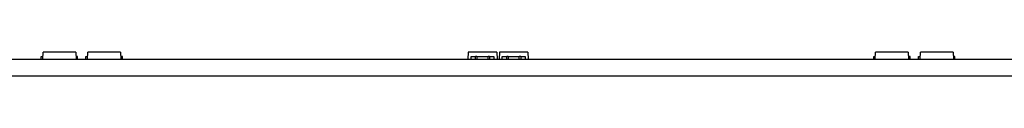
# Model space of a CAD drawing. Header units: millimetres. Extents: x 7 to 819, y 6 to 587.
# Tile 13 of 17: x 516.89 to 611.5, y 261.54 to 263.79. Entities that reach past the tile are written whole.
import ezdxf

# ---------------------------------------------------------------- set-up
doc = ezdxf.new("R2010")
doc.units = ezdxf.units.MM
doc.layers.add('Default', color=7, linetype='Continuous')
doc.layers.add('LINLED_560X24MM_', color=7, linetype='Continuous')

# ---------------------------------------------------------------- blocks, each defined once
blk = doc.blocks.new('SE')
at = {"layer": 'LINLED_560X24MM_', "color": 7, "linetype": 'Continuous'}
for p, q in [((110.354, 263.144), (655.354, 263.144)), ((518.954, 263.394), (519.117, 263.394)), ((518.954, 263.144), (518.954, 263.394)), ((519.104, 263.144), (519.138, 263.794)), ((522.27, 263.794), (519.138, 263.794)), ((522.27, 263.794), (522.304, 263.144)), ((522.454, 263.394), (522.291, 263.394)), ((522.454, 263.144), (522.454, 263.394)), ((523.254, 263.394), (523.417, 263.394)), ((523.254, 263.144), (523.254, 263.394)), ((523.404, 263.144), (523.438, 263.794)), ((526.57, 263.794), (523.438, 263.794)), ((526.57, 263.794), (526.604, 263.144)), ((526.754, 263.394), (526.591, 263.394)), ((526.754, 263.144), (526.754, 263.394)), ((559.988, 263.794), (559.954, 263.144)), ((562.72, 263.794), (559.988, 263.794)), ((560.264, 263.144), (560.264, 263.394)), ((560.264, 263.394), (560.681, 263.394)), ((560.813, 263.394), (560.681, 263.394)), ((560.681, 263.144), (560.681, 263.394)), ((560.813, 263.394), (560.813, 263.144)), ((560.813, 263.394), (561.895, 263.394)), ((562.027, 263.394), (561.895, 263.394)), ((561.895, 263.144), (561.895, 263.394)), ((562.027, 263.394), (562.027, 263.144)), ((562.027, 263.394), (562.444, 263.394)), ((562.444, 263.394), (562.444, 263.144)), ((562.72, 263.794), (562.754, 263.144)), ((562.988, 263.794), (562.954, 263.144)), ((565.72, 263.794), (562.988, 263.794)), ((563.264, 263.144), (563.264, 263.394)), ((563.264, 263.394), (563.681, 263.394)), ((563.813, 263.394), (563.681, 263.394)), ((563.681, 263.144), (563.681, 263.394)), ((563.813, 263.394), (563.813, 263.144)), ((563.813, 263.394), (564.895, 263.394)), ((565.027, 263.394), (564.895, 263.394)), ((564.895, 263.144), (564.895, 263.394)), ((565.027, 263.394), (565.027, 263.144)), ((565.027, 263.394), (565.444, 263.394)), ((565.444, 263.394), (565.444, 263.144)), ((565.72, 263.794), (565.754, 263.144)), ((598.954, 263.394), (599.117, 263.394)), ((598.954, 263.144), (598.954, 263.394)), ((599.104, 263.144), (599.138, 263.794)), ((602.27, 263.794), (599.138, 263.794)), ((602.27, 263.794), (602.304, 263.144)), ((602.454, 263.394), (602.291, 263.394)), ((602.454, 263.144), (602.454, 263.394)), ((603.254, 263.394), (603.417, 263.394)), ((603.254, 263.144), (603.254, 263.394)), ((603.404, 263.144), (603.438, 263.794)), ((606.57, 263.794), (603.438, 263.794)), ((606.57, 263.794), (606.604, 263.144)), ((606.754, 263.394), (606.591, 263.394)), ((606.754, 263.144), (606.754, 263.394)), ((110.354, 261.544), (655.354, 261.544))]:
    blk.add_line(p, q, dxfattribs=at)

msp = doc.modelspace()

# ---------------------------------------------------------------- block references
at = {"layer": 'Default'}
msp.add_blockref('SE', (0, 0), dxfattribs=at)

doc.saveas('drawing.dxf')
